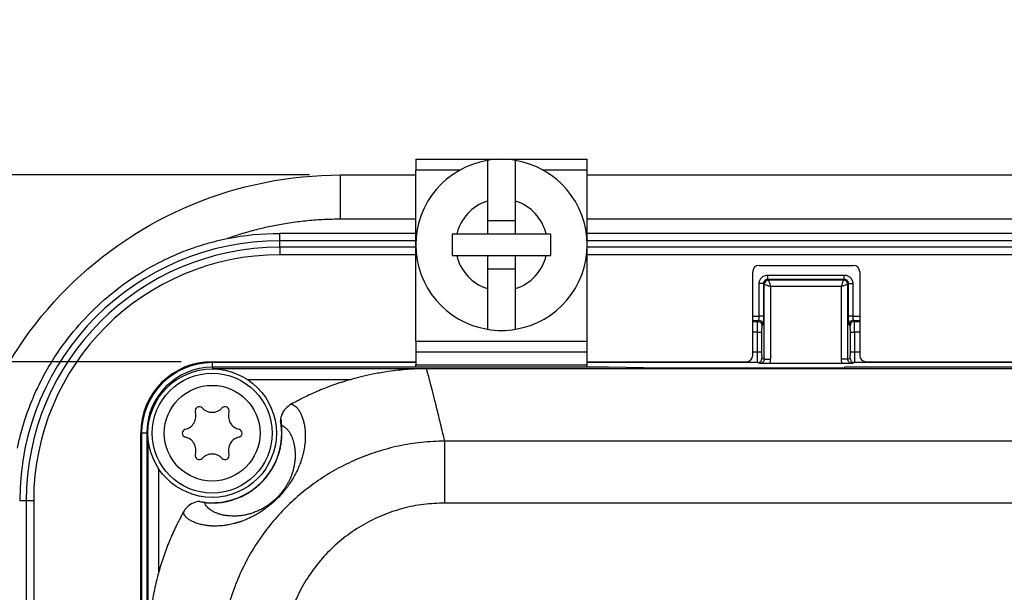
# Model space of a CAD drawing. Extents: x 3 to 428, y 3 to 275.
# Tile 35 of 42: x 287 to 328, y 181 to 205. Entities that reach past the tile are written whole.
import ezdxf

# ---------------------------------------------------------------- set-up
doc = ezdxf.new("R2010")
doc.units = 0
doc.linetypes.add('SLD-SOLID', pattern=[0])
doc.layers.get('0').update_dxf_attribs({"linetype": 'CONTINUOUS'})
doc.layers.add('DIMENSION', color=7, linetype='SLD-SOLID')
doc.styles.add('SLDTEXTSTYLE1', font='Gothic.ttf', dxfattribs={"width": 0.913})
doc.dimstyles.new('SLDDIMSTYLE2', dxfattribs={"dimtxt": 3.175, "dimasz": 3.302, "dimexe": 0, "dimexo": 0.0625, "dimgap": 0.79375, "dimtad": 0, "dimtih": 1, "dimtoh": 1, "dimdec": 0, "dimlfac": 1.142857, "dimrnd": 1e-09, "dimzin": 12, "dimdsep": 46, "dimtxsty": 'SLDTEXTSTYLE1', "dimsah": 1, "dimcen": 0.09, "dimadec": 0, "dimazin": 0, "dimtfac": 1, "dimtdec": 0, "dimtofl": 0, "dimtmove": 0, "dimatfit": 3, "dimfxl": 1, "dimtolj": 1, "dimtzin": 12, "dimarcsym": 0})
doc.dimstyles.new('SLDDIMSTYLE3', dxfattribs={"dimtxt": 3.175, "dimasz": 3.302, "dimexe": 0, "dimexo": 0.0625, "dimgap": 0.79375, "dimtad": 0, "dimtih": 1, "dimtoh": 1, "dimdec": 0, "dimlfac": 1.142857, "dimrnd": 1e-09, "dimzin": 12, "dimdsep": 46, "dimtxsty": 'SLDTEXTSTYLE1', "dimsah": 1, "dimcen": 0.09, "dimadec": 0, "dimazin": 0, "dimtfac": 1, "dimtdec": 0, "dimtmove": 0, "dimatfit": 3, "dimfxl": 1, "dimtolj": 1, "dimtzin": 12, "dimarcsym": 0})

# ---------------------------------------------------------------- blocks, each defined once
blk = doc.blocks.new('_D_5')
at = {"layer": 'DIMENSION'}
for p, q in [((293.852, 190.888), (270.556, 190.888)), ((273.731, 190.888), (273.731, 158.728)), ((273.731, 115.165), (273.731, 153.688)), ((293.852, 115.165), (270.556, 115.165))]:
    blk.add_line(p, q, dxfattribs=at)
for points in [[(273.731, 190.888), (273.223, 187.586), (274.239, 187.586)], [(273.731, 115.165), (274.239, 118.467), (273.223, 118.467)]]:
    blk.add_solid(points, dxfattribs=at)
at = {"layer": 'DIMENSION', "insert": (271.385, 157.744), "char_height": 3.175, "attachment_point": 1, "style": 'SLDTEXTSTYLE1'}
blk.add_mtext('87', dxfattribs=at)
blk = doc.blocks.new('_D_10')
at = {"layer": 'DIMENSION'}
for p, q in [((273.731, 198.527), (273.731, 204.877)), ((299.102, 198.527), (270.556, 198.527)), ((293.852, 190.888), (270.556, 190.888)), ((273.731, 190.888), (273.731, 184.538))]:
    blk.add_line(p, q, dxfattribs=at)
for points in [[(273.731, 198.527), (274.239, 201.829), (273.223, 201.829)], [(273.731, 190.888), (273.223, 187.586), (274.239, 187.586)]]:
    blk.add_solid(points, dxfattribs=at)
at = {"layer": 'DIMENSION', "insert": (272.558, 196.536), "char_height": 3.175, "attachment_point": 1, "style": 'SLDTEXTSTYLE1'}
blk.add_mtext('9', dxfattribs=at)

msp = doc.modelspace()

# ---------------------------------------------------------------- linework, layer by layer
at = {"color": 7, "linetype": 'SLD-SOLID'}
for p, q in [((303.4521, 199.1665), (303.4521, 198.729)), ((303.4521, 199.1665), (310.4521, 199.1665)), ((310.4521, 198.729), (310.4521, 199.1665)), ((300.3721, 196.7156), (300.3721, 198.5269)), ((300.3721, 198.5269), (303.4521, 198.5269)), ((303.4521, 191.729), (303.4521, 198.729)), ((310.4521, 191.729), (310.4521, 198.729)), ((310.4521, 198.5269), (385.508, 198.5269)), ((306.3746, 197.4569), (306.3746, 196.104)), ((307.5296, 196.104), (307.5296, 197.4569)), ((306.3746, 196.664), (307.5296, 196.664)), ((297.8867, 195.835), (297.8867, 196.1385)), ((303.4521, 196.1385), (297.8867, 196.1385)), ((305.1224, 196.104), (304.9396, 196.104)), ((306.3746, 196.104), (305.1224, 196.104)), ((307.5296, 196.104), (306.3746, 196.104)), ((308.7818, 196.104), (307.5296, 196.104)), ((308.9646, 196.104), (308.7818, 196.104)), ((385.508, 196.1385), (310.4521, 196.1385)), ((297.8867, 195.5669), (297.8867, 195.835)), ((297.8867, 195.5669), (297.8867, 195.2635)), ((303.4521, 195.2635), (297.8867, 195.2635)), ((385.508, 195.2635), (310.4521, 195.2635)), ((304.9396, 195.229), (305.1224, 195.229)), ((305.1224, 195.229), (306.3746, 195.229)), ((306.3746, 195.229), (306.3746, 193.876)), ((306.3746, 195.229), (307.5296, 195.229)), ((307.5296, 193.876), (307.5296, 195.229)), ((307.5296, 195.229), (308.7818, 195.229)), ((308.7818, 195.229), (308.9646, 195.229)), ((307.5296, 194.669), (306.3746, 194.669)), ((317.2246, 191.1511), (317.2246, 194.5635)), ((317.4871, 194.826), (321.3371, 194.826)), ((321.5996, 194.5635), (321.5996, 191.1511)), ((317.4873, 192.7551), (317.4873, 194.0822)), ((317.6954, 194.0489), (317.6621, 194.0822)), ((317.6621, 194.0822), (317.6621, 192.7551)), ((317.6954, 190.9943), (317.6954, 194.0489)), ((317.8368, 194.2569), (317.8368, 194.4317)), ((317.8368, 194.4317), (320.9699, 194.4317)), ((317.8701, 194.2236), (317.8368, 194.2569)), ((320.9699, 194.2569), (317.8368, 194.2569)), ((320.9366, 194.2236), (317.8701, 194.2236)), ((320.9366, 194.2236), (320.9699, 194.2569)), ((321.1447, 194.0822), (321.1114, 194.0489)), ((321.1114, 190.9943), (321.1114, 194.0489)), ((321.1447, 192.7551), (321.1447, 194.0822)), ((321.1447, 194.0822), (321.3194, 194.0822)), ((321.3194, 194.0822), (321.3194, 192.7551)), ((320.8492, 193.9615), (317.9575, 193.9615)), ((317.9575, 193.9615), (317.9575, 190.9943)), ((320.8492, 190.9943), (320.8492, 193.9615)), ((317.427, 192.5374), (317.4699, 192.5803)), ((317.6621, 192.7551), (317.4873, 192.7551)), ((321.3194, 192.7551), (321.1447, 192.7551)), ((321.3368, 192.5803), (321.3798, 192.5374)), ((317.4139, 192.1005), (317.5887, 192.1005)), ((317.4139, 191.2879), (317.4139, 192.1005)), ((317.5887, 192.1005), (317.5887, 191.2878)), ((317.6447, 192.4055), (317.6017, 192.3626)), ((321.205, 192.3626), (321.1621, 192.4055)), ((321.218, 191.2878), (321.218, 192.1005)), ((321.3928, 192.1004), (321.3928, 191.2878)), ((303.4521, 191.729), (303.4521, 191.2915)), ((303.4521, 191.729), (310.4521, 191.729)), ((310.4521, 191.2915), (310.4521, 191.729)), ((303.4521, 191.2915), (310.4521, 191.2915)), ((303.4521, 191.2915), (303.4521, 190.7665)), ((310.4521, 190.7665), (310.4521, 191.2915)), ((295.1221, 190.8885), (303.4521, 190.8885)), ((310.4521, 190.8885), (316.9621, 190.8885)), ((317.5198, 190.8196), (317.4274, 190.8504)), ((317.6022, 191.0254), (317.6954, 190.9943)), ((317.6954, 190.9943), (317.9575, 190.9943)), ((321.1114, 190.9943), (321.2045, 191.0254)), ((321.3793, 190.8504), (321.2869, 190.8196)), ((374.7749, 190.8504), (321.3793, 190.8504)), ((321.8621, 190.8885), (374.2921, 190.8885)), ((295.1396, 190.6594), (295.1396, 190.6018)), ((311.3271, 190.6594), (295.1396, 190.6594)), ((304.0395, 190.6018), (295.1396, 190.6018)), ((303.4521, 190.7665), (310.4521, 190.7665)), ((303.4521, 190.6594), (303.4521, 190.7665)), ((392.2646, 190.5906), (303.8896, 190.5906)), ((310.4521, 190.6594), (310.4521, 190.7665)), ((312.7581, 190.6317), (311.3271, 190.6594)), ((312.1191, 190.6441), (320.0402, 190.6441)), ((320.1071, 190.6273), (313.2772, 190.6273)), ((320.8877, 190.8151), (317.9191, 190.8151)), ((320.9949, 190.6594), (320.9816, 190.6494)), ((375.1593, 190.6594), (320.9949, 190.6594)), ((292.1993, 171.8131), (292.1993, 187.9656)), ((292.2373, 187.9656), (292.2373, 171.3478)), ((292.4459, 187.9656), (292.4459, 142.5697)), ((287.5208, 185.201), (287.2527, 185.201)), ((287.8242, 185.201), (287.5208, 185.201)), ((287.8242, 185.201), (287.8242, 132.0269))]:
    msp.add_line(p, q, dxfattribs=at)
at = {"color": 8, "linetype": 'SLD-SOLID'}
for p, q in [((305.2577, 198.729), (303.4521, 198.729)), ((310.4521, 198.729), (308.6465, 198.729)), ((303.4521, 196.7156), (300.3721, 196.7156)), ((385.508, 196.7156), (310.4521, 196.7156)), ((303.4521, 195.835), (297.8867, 195.835)), ((385.508, 195.835), (310.4521, 195.835)), ((303.4521, 195.5669), (297.8867, 195.5669)), ((385.508, 195.5669), (310.4521, 195.5669)), ((317.2246, 192.7551), (317.4873, 192.7551)), ((317.2246, 192.5803), (317.4699, 192.5803)), ((317.2246, 192.5374), (317.427, 192.5374)), ((321.3194, 192.7551), (321.5996, 192.7551)), ((321.3368, 192.5803), (321.5996, 192.5803)), ((321.3798, 192.5374), (321.5996, 192.5374)), ((317.4139, 192.1005), (317.2246, 192.1005)), ((321.5996, 192.1004), (321.3928, 192.1004)), ((317.2246, 191.2879), (317.4139, 191.2879)), ((321.3928, 191.2878), (321.5996, 191.2878)), ((295.1221, 190.8504), (295.1221, 190.8885)), ((295.1221, 190.8504), (295.1221, 190.6593)), ((303.4521, 190.8504), (295.1221, 190.8504)), ((317.4274, 190.8504), (310.4521, 190.8504)), ((295.1396, 190.6018), (295.1396, 190.5906)), ((320.0402, 190.6273), (320.0402, 190.6441)), ((296.5559, 190.1644), (300.8076, 190.1644)), ((292.2373, 187.9656), (292.1993, 187.9656)), ((292.4459, 187.9657), (292.2373, 187.9656)), ((292.4971, 187.9656), (292.4459, 187.9656)), ((292.5035, 179.2244), (292.5035, 187.7832)), ((292.9408, 182.2976), (292.9408, 186.5053)), ((287.5208, 185.201), (287.5208, 132.0269))]:
    msp.add_line(p, q, dxfattribs=at)
at = {"color": 7, "linetype": 'SLD-SOLID'}
for radius in [2.625, 2.45, 1.9564]:
    msp.add_circle((295.1221, 187.9656), radius, dxfattribs=at)
for centre, radius, start, end in [((306.9521, 195.6665), 3.5, 99.49723, 260.50277), ((306.9521, 195.6665), 3.5, 80.50277, 99.49723), ((306.9521, 195.6665), 3.5, 279.49723, 80.50277), ((306.9521, 195.6665), 1.8812, 107.87713, 166.55227), ((306.9521, 195.6665), 1.8812, 13.44773, 72.12287), ((297.8868, 185.201), 10.6341, 90, 180), ((297.8868, 185.201), 10.3659, 90, 180), ((297.8868, 185.201), 10.0625, 90, 180), ((306.9521, 195.6665), 1.8812, 193.44773, 252.12287), ((306.9521, 195.6665), 1.8812, 287.87713, 346.55227), ((317.4871, 194.5635), 0.2625, 90, 180), ((321.3371, 194.5635), 0.2625, 0, 90), ((317.8707, 194.0483), 0.1753, 90.18413, 179.81587), ((317.4694, 192.405), 0.1753, 0.18351, 89.81649), ((321.3803, 192.362), 0.1753, 90.18338, 179.81609), ((306.9521, 195.6665), 3.5, 260.50277, 279.49723), ((295.1221, 187.9656), 2.9229, 90, 180), ((295.1221, 187.9656), 2.8848, 90, 180), ((317.4272, 191.0255), 0.1751, 270.09552, 359.9739), ((321.3796, 191.0255), 0.1751, 180.02632, 269.90479), ((295.1396, 187.9656), 2.6937, 90, 180), ((293.8971, 188.6729), 0.5619, 283.06431, 16.93569), ((294.5917, 188.8844), 0.1641, 43.06431, 196.93569), ((295.1221, 189.3801), 0.5619, 223.06431, 316.93569), ((295.6526, 188.8844), 0.1641, 343.06431, 136.93569), ((296.3471, 188.6729), 0.5619, 163.06431, 256.93569), ((295.1221, 187.9656), 2.8438, 258.34785, 10.33618), ((294.0612, 187.9656), 0.1641, 103.06431, 256.93569), ((296.183, 187.9656), 0.1641, 283.06431, 76.93569), ((293.8971, 187.2584), 0.5619, 343.06431, 76.93569), ((296.3471, 187.2584), 0.5619, 103.06431, 196.93569), ((294.5917, 187.0469), 0.1641, 163.06431, 316.93569), ((295.1221, 186.5511), 0.5619, 43.06431, 136.93569), ((295.6526, 187.0469), 0.1641, 223.06431, 16.93569)]:
    msp.add_arc(centre, radius, start, end, dxfattribs=at)
for centre, major_axis, ratio, start_param, end_param in [((316.9621, 191.1511), (0, -0.2626), 0.9996573, 0, 1.5707963), ((321.8621, 191.1511), (0, 0.2626), 0.9996573, 1.5707963, 3.1415927), ((320.1071, 190.6502), (0.875, 0), 0.0261859, 4.712389, 6.2482787)]:
    msp.add_ellipse(centre, major_axis=major_axis, ratio=ratio, start_param=start_param, end_param=end_param, dxfattribs=at)
for points, knots in [([(306.3746, 199.1185), (306.3746, 198.913), (306.3746, 198.4995), (306.3746, 197.9327), (306.3746, 197.5763), (306.3746, 197.4569)], [0, 0, 0, 0, 0.3964616, 0.7978789, 1, 1, 1, 1]), ([(307.5296, 197.4569), (307.5296, 197.6829), (307.5296, 198.089), (307.5296, 198.6421), (307.5296, 198.9593), (307.5296, 199.1185)], [0, 0, 0, 0, 0.3847348, 0.6912319, 1, 1, 1, 1]), ([(300.3721, 196.7156), (300.2599, 196.7148), (300.0354, 196.7132), (299.6988, 196.7005), (299.3627, 196.6803), (299.0268, 196.6517), (298.6913, 196.615), (298.3561, 196.5701), (297.938, 196.5039), (297.4393, 196.4082), (296.8634, 196.2719), (296.2936, 196.1132), (295.9199, 195.9873), (295.733, 195.9243)], [0, 0, 0, 0, 0.071229, 0.1424297, 0.2136439, 0.2849132, 0.3562794, 0.427784, 0.4994681, 0.6248256, 0.7498857, 0.8748698, 1, 1, 1, 1]), ([(287.1634, 187.3547), (287.1819, 187.4434), (287.2202, 187.6268), (287.2893, 187.9088), (287.3707, 188.2068), (287.4667, 188.52), (287.6258, 188.9858), (287.8688, 189.5899), (288.2357, 190.3361), (288.6854, 191.0975), (289.3139, 191.9855), (290.173, 192.9602), (291.3487, 193.9881), (292.4926, 194.7249), (293.4964, 195.2177), (294.1544, 195.4832), (294.736, 195.6766), (295.2322, 195.8163), (295.5666, 195.8884), (295.733, 195.9243)], [0, 0, 0, 0, 0.0211915, 0.0438337, 0.0679255, 0.0934659, 0.1204534, 0.1830817, 0.2456802, 0.3148356, 0.3897754, 0.4999312, 0.6179726, 0.7541435, 0.816791, 0.8794691, 0.9199849, 0.9601631, 1, 1, 1, 1]), ([(317.4873, 194.0822), (317.4882, 194.1009), (317.4899, 194.1379), (317.5033, 194.1918), (317.5246, 194.2428), (317.5573, 194.2956), (317.6043, 194.3473), (317.6699, 194.3927), (317.7486, 194.4252), (317.8071, 194.4295), (317.8368, 194.4317)], [0, 0, 0, 0, 0.1025042, 0.2022952, 0.3019065, 0.4038847, 0.5409629, 0.6808873, 0.8377091, 1, 1, 1, 1]), ([(317.6621, 194.0822), (317.6597, 194.0822), (317.6399, 194.0822), (317.5756, 194.0822), (317.5316, 194.0822), (317.4873, 194.0822)], [0, 0, 0, 0, 0.5, 0.5, 1, 1, 1, 1]), ([(317.8368, 194.2569), (317.8237, 194.2561), (317.7975, 194.2545), (317.7601, 194.241), (317.7267, 194.2201), (317.6987, 194.1922), (317.6779, 194.1587), (317.6645, 194.1214), (317.6629, 194.0953), (317.6621, 194.0822)], [0, 0, 0, 0, 0.1433417, 0.2863098, 0.4290312, 0.5716332, 0.7142436, 0.8569901, 1, 1, 1, 1]), ([(317.9575, 193.9615), (317.9413, 193.967), (317.9102, 193.9774), (317.8667, 193.9918), (317.8292, 194.0042), (317.7977, 194.0147), (317.7556, 194.0288), (317.7103, 194.0438), (317.7002, 194.0472), (317.6954, 194.0489)], [0, 0, 0, 0, 0.1253132, 0.2406656, 0.3460799, 0.4415879, 0.5272343, 0.772024, 1, 1, 1, 1]), ([(317.8701, 194.2236), (317.8707, 194.222), (317.8718, 194.2188), (317.877, 194.2034), (317.8847, 194.18), (317.8982, 194.1392), (317.9221, 194.0679), (317.9448, 193.9996), (317.9575, 193.9615)], [0, 0, 0, 0, 0.1128441, 0.2294237, 0.3500951, 0.4751795, 0.7069783, 1, 1, 1, 1]), ([(320.8492, 193.9615), (320.8541, 193.9757), (320.8637, 194.0034), (320.8769, 194.0432), (320.8887, 194.0792), (320.8991, 194.1109), (320.9082, 194.1384), (320.9201, 194.174), (320.9324, 194.2112), (320.9352, 194.2195), (320.9366, 194.2236)], [0, 0, 0, 0, 0.1102921, 0.2150107, 0.3141843, 0.4078469, 0.496039, 0.5788094, 0.794829, 1, 1, 1, 1]), ([(321.1114, 194.0489), (321.11, 194.0484), (321.1073, 194.0475), (321.0946, 194.0432), (321.0756, 194.0369), (321.038, 194.0244), (320.9648, 194.0004), (320.8899, 193.9752), (320.8492, 193.9615)], [0, 0, 0, 0, 0.1017907, 0.2061625, 0.3133791, 0.4236837, 0.6869314, 1, 1, 1, 1]), ([(321.1114, 194.0489), (321.1112, 194.0965), (321.0888, 194.1453), (321.0399, 194.1913), (321.0226, 194.2023), (320.983, 194.2186), (320.9603, 194.2236), (320.9366, 194.2236)], [0, 0, 0, 0, 0.5, 0.5, 0.75, 0.75, 1, 1, 1, 1]), ([(320.9699, 194.2569), (320.9699, 194.2592), (320.9699, 194.2791), (320.9699, 194.3434), (320.9699, 194.3874), (320.9699, 194.4317)], [0, 0, 0, 0, 0.5, 0.5, 1, 1, 1, 1]), ([(320.9699, 194.4317), (320.9887, 194.4308), (321.0257, 194.4291), (321.0795, 194.4157), (321.1305, 194.3944), (321.1833, 194.3616), (321.235, 194.3146), (321.2804, 194.2491), (321.313, 194.1704), (321.3172, 194.1119), (321.3194, 194.0822)], [0, 0, 0, 0, 0.1025042, 0.2022952, 0.3019065, 0.4038847, 0.5409629, 0.6808873, 0.8377091, 1, 1, 1, 1]), ([(321.1447, 194.0822), (321.1439, 194.0953), (321.1422, 194.1215), (321.1287, 194.1589), (321.1079, 194.1923), (321.0799, 194.2202), (321.0465, 194.2411), (321.0092, 194.2545), (320.983, 194.2561), (320.9699, 194.2569)], [0, 0, 0, 0, 0.1433385, 0.2863045, 0.4290248, 0.5716268, 0.7142383, 0.8569869, 1, 1, 1, 1]), ([(306.3746, 193.876), (306.3746, 193.65), (306.3746, 193.2439), (306.3746, 192.6908), (306.3746, 192.3736), (306.3746, 192.2144)], [0, 0, 0, 0, 0.3847348, 0.6912319, 1, 1, 1, 1]), ([(307.5296, 192.2144), (307.5296, 192.4199), (307.5296, 192.8334), (307.5296, 193.4002), (307.5296, 193.7567), (307.5296, 193.876)], [0, 0, 0, 0, 0.3964601, 0.7978774, 1, 1, 1, 1]), ([(317.4139, 192.1005), (317.4139, 192.1196), (317.414, 192.1592), (317.4143, 192.2195), (317.4149, 192.2813), (317.4159, 192.3427), (317.4174, 192.4009), (317.4192, 192.4533), (317.4215, 192.4961), (317.4242, 192.5274), (317.426, 192.534), (317.427, 192.5374)], [0, 0, 0, 0, 0.086328, 0.1788413, 0.277543, 0.3824378, 0.493531, 0.6108308, 0.734343, 0.8640671, 1, 1, 1, 1]), ([(317.427, 192.5374), (317.4726, 192.5372), (317.518, 192.5183), (317.5827, 192.4537), (317.6016, 192.4083), (317.6017, 192.3626)], [0, 0, 0, 0, 0.5, 0.5, 1, 1, 1, 1]), ([(317.4699, 192.5803), (317.4713, 192.5819), (317.474, 192.585), (317.4775, 192.6003), (317.4805, 192.6211), (317.483, 192.646), (317.4849, 192.6731), (317.4863, 192.701), (317.4871, 192.7284), (317.4872, 192.7464), (317.4873, 192.7551)], [0, 0, 0, 0, 0.1526645, 0.2974032, 0.4342231, 0.5631338, 0.6841478, 0.7972816, 0.9025564, 1, 1, 1, 1]), ([(317.6621, 192.7551), (317.662, 192.7279), (317.662, 192.6954), (317.6614, 192.6653), (317.6613, 192.6603)], [0, 0, 0, 0, 0.8341918, 1, 1, 1, 1]), ([(321.1457, 192.6409), (321.1457, 192.6435), (321.1447, 192.6781), (321.1447, 192.7181), (321.1447, 192.7551)], [0, 0, 0, 0, 0.0753421, 1, 1, 1, 1]), ([(321.3368, 192.5803), (321.2911, 192.5802), (321.2458, 192.5613), (321.1811, 192.4966), (321.1622, 192.4512), (321.1621, 192.4055)], [0, 0, 0, 0, 0.5, 0.5, 1, 1, 1, 1]), ([(321.3194, 192.7551), (321.3195, 192.7434), (321.3198, 192.7188), (321.3213, 192.6817), (321.3237, 192.6451), (321.3272, 192.6127), (321.3315, 192.5877), (321.335, 192.5828), (321.3368, 192.5803)], [0, 0, 0, 0, 0.1316166, 0.2772013, 0.4368051, 0.610461, 0.7981892, 1, 1, 1, 1]), ([(321.3928, 192.1004), (321.3928, 192.1004), (321.3928, 192.1296), (321.3925, 192.1912), (321.3914, 192.284), (321.3896, 192.3756), (321.387, 192.4565), (321.3838, 192.519), (321.3811, 192.5311), (321.3798, 192.5374)], [0, 0, 0, 0, 0.0000311, 0.1321584, 0.2781157, 0.4378928, 0.6114767, 0.7988517, 1, 1, 1, 1]), ([(317.6017, 192.3626), (317.601, 192.361), (317.5994, 192.3579), (317.5972, 192.3444), (317.5951, 192.3236), (317.593, 192.2933), (317.5908, 192.2463), (317.589, 192.1815), (317.5888, 192.1276), (317.5887, 192.1005)], [0, 0, 0, 0, 0.1115487, 0.2205695, 0.3299733, 0.4613328, 0.595838, 0.7960949, 1, 1, 1, 1]), ([(321.218, 192.1005), (321.218, 192.1146), (321.2179, 192.1427), (321.2174, 192.1837), (321.2165, 192.2263), (321.215, 192.2689), (321.2126, 192.3132), (321.2093, 192.3514), (321.2064, 192.3588), (321.205, 192.3626)], [0, 0, 0, 0, 0.1068757, 0.2116776, 0.3169898, 0.4532939, 0.5933542, 0.7947825, 1, 1, 1, 1]), ([(321.218, 192.1005), (321.2204, 192.1004), (321.2402, 192.1004), (321.3045, 192.1004), (321.3485, 192.1004), (321.3928, 192.1004)], [0, 0, 0, 0, 0.5, 0.5, 1, 1, 1, 1]), ([(317.4274, 190.8504), (317.4268, 190.8517), (317.4254, 190.8542), (317.4235, 190.8694), (317.4216, 190.8915), (317.42, 190.9202), (317.4185, 190.9541), (317.4173, 190.992), (317.4162, 191.0327), (317.4154, 191.0753), (317.4148, 191.1189), (317.4144, 191.1624), (317.4141, 191.2054), (317.4139, 191.2471), (317.4139, 191.2745), (317.4139, 191.2879)], [0, 0, 0, 0, 0.0948562, 0.1867216, 0.2756018, 0.3614998, 0.4444169, 0.5243524, 0.6013006, 0.6752569, 0.7462148, 0.8141726, 0.8791243, 0.9410697, 1, 1, 1, 1]), ([(317.4139, 191.2879), (317.4545, 191.2879), (317.5013, 191.2878), (317.5685, 191.2878), (317.5866, 191.2878), (317.5887, 191.2878)], [0, 0, 0, 0, 0.5, 0.5, 1, 1, 1, 1]), ([(317.5887, 191.2878), (317.5887, 191.2733), (317.5888, 191.2445), (317.5894, 191.2025), (317.5904, 191.1592), (317.5919, 191.1158), (317.5944, 191.0715), (317.5979, 191.034), (317.6007, 191.0283), (317.6022, 191.0254)], [0, 0, 0, 0, 0.1070832, 0.2120342, 0.3175747, 0.4540387, 0.594293, 0.7952494, 1, 1, 1, 1]), ([(321.2045, 191.0254), (321.2053, 191.0265), (321.2069, 191.0287), (321.2092, 191.0412), (321.2114, 191.0615), (321.2136, 191.0918), (321.2158, 191.1392), (321.2177, 191.2051), (321.2179, 191.2601), (321.218, 191.2878)], [0, 0, 0, 0, 0.1117817, 0.2209609, 0.3306051, 0.4620592, 0.5966647, 0.7965061, 1, 1, 1, 1]), ([(321.218, 191.2878), (321.2204, 191.2878), (321.2402, 191.2878), (321.3045, 191.2878), (321.3485, 191.2878), (321.3928, 191.2878)], [0, 0, 0, 0, 0.5, 0.5, 1, 1, 1, 1]), ([(321.3928, 191.2878), (321.3928, 191.2686), (321.3928, 191.2287), (321.3924, 191.1677), (321.3918, 191.105), (321.3908, 191.0427), (321.3893, 190.9835), (321.3873, 190.9306), (321.385, 190.8879), (321.3822, 190.8577), (321.3803, 190.8529), (321.3793, 190.8504)], [0, 0, 0, 0, 0.0848603, 0.1762729, 0.2742408, 0.3787684, 0.4898612, 0.6075275, 0.7317736, 0.8625989, 1, 1, 1, 1]), ([(317.6954, 190.9943), (317.6954, 190.9485), (317.6765, 190.903), (317.6115, 190.8383), (317.5658, 190.8196), (317.5198, 190.8196)], [0, 0, 0, 0, 0.5, 0.5, 1, 1, 1, 1]), ([(320.8877, 190.8151), (320.8801, 190.8342), (320.8649, 190.8723), (320.8519, 190.9328), (320.8501, 190.9738), (320.8492, 190.9943)], [0, 0, 0, 0, 0.3340292, 0.6651878, 1, 1, 1, 1]), ([(321.1114, 190.9943), (321.1082, 190.9943), (321.0806, 190.9943), (320.9793, 190.9943), (320.9095, 190.9943), (320.8492, 190.9943)], [0, 0, 0, 0, 0.5, 0.5, 1, 1, 1, 1]), ([(321.2869, 190.8196), (321.2409, 190.8196), (321.1952, 190.8384), (321.1302, 190.9031), (321.1113, 190.9486), (321.1114, 190.9943)], [0, 0, 0, 0, 0.5, 0.5, 1, 1, 1, 1]), ([(304.0395, 190.6018), (303.9253, 190.6013), (303.7041, 190.6005), (303.3652, 190.5927), (303.0153, 190.5643), (302.633, 190.5289), (302.1841, 190.468), (301.7048, 190.3825), (301.2271, 190.2772), (300.9384, 190.1996), (300.8076, 190.1644)], [0, 0, 0, 0, 0.1040547, 0.2016479, 0.3117382, 0.4315189, 0.5545553, 0.728609, 0.8770733, 1, 1, 1, 1]), ([(304.0395, 190.6018), (304.0377, 190.5997), (304.035, 190.5967), (303.9832, 190.5927), (303.9213, 190.5913), (303.8896, 190.5906)], [0, 0, 0, 0, 0.4948017, 0.741006, 1, 1, 1, 1]), ([(304.6334, 187.6418), (304.5755, 187.8829), (304.4594, 188.3656), (304.3112, 188.97), (304.1823, 189.4872), (304.0749, 189.9089), (303.9897, 190.235), (303.9251, 190.4731), (303.9015, 190.5514), (303.8896, 190.5906)], [0, 0, 0, 0, 0.1421111, 0.2845258, 0.4272137, 0.5701415, 0.7132733, 0.8565721, 1, 1, 1, 1]), ([(313.2772, 190.6273), (313.1837, 190.6275), (312.9969, 190.6279), (312.8377, 190.6305), (312.7581, 190.6317)], [0, 0, 0, 0, 0.4999819, 1, 1, 1, 1]), ([(317.9191, 190.8151), (317.901, 190.8152), (317.8647, 190.8152), (317.8109, 190.8154), (317.7579, 190.8158), (317.7067, 190.8164), (317.657, 190.817), (317.5926, 190.8181), (317.5491, 190.819), (317.5198, 190.8196)], [0, 0, 0, 0, 0.1097586, 0.221134, 0.3368042, 0.4591652, 0.5831233, 0.7187233, 1, 1, 1, 1]), ([(320.0402, 190.6441), (320.1036, 190.644), (320.226, 190.6439), (320.442, 190.6427), (320.6465, 190.6403), (320.7459, 190.6376), (320.7884, 190.6365)], [0, 0, 0, 0, 0.2091199, 0.4037012, 0.7447222, 1, 1, 1, 1]), ([(321.2869, 190.8196), (321.2577, 190.819), (321.2146, 190.8181), (321.1503, 190.817), (321.0859, 190.8162), (320.9998, 190.8153), (320.9242, 190.8152), (320.8877, 190.8151)], [0, 0, 0, 0, 0.2808344, 0.4137332, 0.5405696, 0.7777157, 1, 1, 1, 1]), ([(300.8076, 190.1644), (300.596, 190.1012), (300.1727, 189.9749), (299.5507, 189.7368), (298.939, 189.4654), (298.5444, 189.2533), (298.3471, 189.1472)], [0, 0, 0, 0, 0.2482375, 0.4964693, 0.7482321, 1, 1, 1, 1]), ([(298.3471, 189.1472), (298.3756, 189.142), (298.4321, 189.1316), (298.5175, 189.077), (298.5892, 189.0074), (298.6464, 188.9339), (298.6899, 188.8674), (298.7286, 188.7976), (298.7628, 188.7261), (298.7926, 188.6544), (298.8199, 188.5785), (298.8445, 188.4989), (298.8663, 188.4162), (298.885, 188.3306), (298.9006, 188.2423), (298.919, 188.108), (298.9326, 187.9207), (298.9279, 187.6681), (298.9046, 187.4478), (298.8739, 187.271), (298.8469, 187.1448), (298.8144, 187.0178), (298.7765, 186.8903), (298.7256, 186.7402), (298.6577, 186.5666), (298.5651, 186.3658), (298.4662, 186.1808), (298.3662, 186.0148), (298.2798, 185.8843), (298.1992, 185.7719), (298.1277, 185.6782), (298.0176, 185.5419), (297.8952, 185.4043), (297.7701, 185.2782), (297.6944, 185.2057), (297.589, 185.1095), (297.4812, 185.0186), (297.3744, 184.935), (297.2895, 184.872), (297.2022, 184.8105), (297.1127, 184.7511), (297.0225, 184.6945), (296.9314, 184.6408), (296.8395, 184.5898), (296.7064, 184.5206), (296.5354, 184.4413), (296.3905, 184.3843), (296.2956, 184.3506), (296.2497, 184.335), (296.2038, 184.3201), (296.1579, 184.3059), (296.112, 184.2923), (296.0661, 184.2795), (295.9607, 184.2515), (295.7989, 184.2159), (295.5891, 184.1841), (295.3578, 184.1646), (295.1984, 184.1644), (295.0974, 184.169), (295.0686, 184.1707), (295.0399, 184.1726), (295.0115, 184.1749), (294.9832, 184.1775), (294.9552, 184.1803), (294.8689, 184.1901), (294.729, 184.2134), (294.5502, 184.2591), (294.3855, 184.3179), (294.2393, 184.3885), (294.1165, 184.4693), (294.0232, 184.5581), (293.9616, 184.6532), (293.9555, 184.7158), (293.9523, 184.748)], [0, 0, 0, 0, 0.0388791, 0.0769022, 0.113627, 0.1343762, 0.1545113, 0.1740334, 0.1899817, 0.2057167, 0.2209922, 0.2358094, 0.2501695, 0.2640738, 0.2775236, 0.2905206, 0.3219278, 0.3506801, 0.3768169, 0.3882458, 0.3991104, 0.4094181, 0.419177, 0.4283967, 0.4418545, 0.4539237, 0.464684, 0.4718693, 0.4783362, 0.482293, 0.4860043, 0.4895117, 0.4978819, 0.5005622, 0.5032602, 0.5060235, 0.5118785, 0.5150313, 0.5183753, 0.5220988, 0.5260491, 0.5302471, 0.5347105, 0.539454, 0.5444896, 0.5564079, 0.5696625, 0.5728284, 0.5760653, 0.5793734, 0.5827535, 0.586206, 0.5897312, 0.5933296, 0.6110034, 0.6303094, 0.6512742, 0.6815232, 0.6851033, 0.6887209, 0.692376, 0.6960687, 0.699799, 0.7035669, 0.7073724, 0.7352028, 0.7655098, 0.7983065, 0.833604, 0.8714127, 0.9117423, 0.9546018, 1, 1, 1, 1]), ([(298.3471, 189.1472), (298.2661, 189.0908), (298.1042, 188.9778), (297.9744, 188.7649), (297.9349, 188.6276), (297.9225, 188.5843)], [0, 0, 0, 0, 0.4066071, 0.8132249, 1, 1, 1, 1]), ([(297.9225, 188.5843), (297.9203, 188.5733), (297.9158, 188.55), (297.9145, 188.5134), (297.918, 188.4884), (297.9197, 188.4759)], [0, 0, 0, 0, 0.3094562, 0.6512249, 1, 1, 1, 1]), ([(297.9197, 188.4759), (297.9236, 188.4611), (297.9303, 188.4354), (297.9399, 188.3911), (297.9474, 188.3489), (297.9523, 188.3178), (297.9557, 188.2913), (297.9569, 188.2808), (297.9575, 188.2763)], [0, 0, 0, 0, 0.4091523, 0.7102206, 0.8658814, 0.9632854, 0.9839949, 1, 1, 1, 1]), ([(297.9225, 188.5843), (297.9269, 188.5467), (297.9328, 188.4969), (297.9439, 188.4029), (297.9499, 188.346), (297.953, 188.3208), (297.9547, 188.3051), (297.9558, 188.2932), (297.9568, 188.2833), (297.9575, 188.2763)], [0, 0, 0, 0, 0.6432975, 0.8523655, 0.9284273, 0.9648957, 0.9719647, 0.9802447, 1, 1, 1, 1]), ([(297.9575, 188.2763), (297.9688, 188.2732), (297.9904, 188.2671), (298.022, 188.2545), (298.0532, 188.2385), (298.0855, 188.2173), (298.1198, 188.1907), (298.154, 188.1595), (298.1856, 188.1266), (298.2143, 188.0931), (298.241, 188.0587), (298.2672, 188.0213), (298.291, 187.984), (298.312, 187.948), (298.3557, 187.8678), (298.4185, 187.724), (298.4761, 187.5121), (298.5066, 187.311), (298.5184, 187.139), (298.5162, 186.9596), (298.5034, 186.8227), (298.4916, 186.7395), (298.4876, 186.714), (298.4834, 186.6884), (298.4789, 186.6629), (298.4741, 186.6373), (298.469, 186.6117), (298.4637, 186.5861), (298.4487, 186.5184), (298.4225, 186.4173), (298.377, 186.2775), (298.3283, 186.1515), (298.2727, 186.0277), (298.2104, 185.9066), (298.1298, 185.7688), (298.0411, 185.6371), (297.9431, 185.5123), (297.8739, 185.4313), (297.8007, 185.3525), (297.7239, 185.2764), (297.6444, 185.2038), (297.5295, 185.1074), (297.4152, 185.024), (297.3029, 184.951), (297.2107, 184.8964), (297.1166, 184.8458), (297.0207, 184.7993), (296.9299, 184.7598), (296.8439, 184.7261), (296.7628, 184.6975), (296.6813, 184.6718), (296.5997, 184.6491), (296.518, 184.6294), (296.3955, 184.6041), (296.2365, 184.5815), (296.0632, 184.571), (295.9064, 184.5728), (295.7665, 184.5836), (295.6301, 184.6034), (295.4989, 184.632), (295.3751, 184.6689), (295.2593, 184.7134), (295.1559, 184.7635), (295.0658, 184.8179), (294.9897, 184.8746), (294.9244, 184.9356), (294.8726, 184.9997), (294.8353, 185.0646), (294.8237, 185.1067), (294.818, 185.1276)], [0, 0, 0, 0, 0.0175848, 0.0339229, 0.0490151, 0.0655915, 0.0831779, 0.1011085, 0.1176895, 0.1315292, 0.1453506, 0.1591545, 0.172941, 0.183545, 0.193554, 0.2458373, 0.2958993, 0.3244181, 0.3510451, 0.3757933, 0.3986779, 0.4016147, 0.4045086, 0.4073597, 0.410168, 0.4129336, 0.4156566, 0.418337, 0.420975, 0.4365876, 0.4479065, 0.4581013, 0.4671941, 0.4752156, 0.4822108, 0.4917731, 0.4953867, 0.4986547, 0.5017006, 0.5046753, 0.5077404, 0.5110441, 0.5187946, 0.523528, 0.528837, 0.534755, 0.5413065, 0.5485091, 0.5548764, 0.5616492, 0.5688319, 0.5764285, 0.5844423, 0.5928762, 0.6144301, 0.6383564, 0.658859, 0.6804577, 0.7031595, 0.7285519, 0.7549276, 0.7820433, 0.8122517, 0.8409173, 0.8697765, 0.9006695, 0.9340655, 0.9671736, 1, 1, 1, 1]), ([(294.818, 185.1276), (294.9187, 185.12), (295.1215, 185.1045), (295.429, 185.1227), (295.7371, 185.1725), (296.0422, 185.2576), (296.3401, 185.3777), (296.5941, 185.5154), (296.806, 185.6579), (296.9797, 185.7953), (297.1603, 185.9627), (297.3501, 186.1734), (297.5038, 186.3874), (297.6158, 186.5756), (297.6906, 186.7196), (297.7572, 186.8676), (297.8143, 187.0166), (297.8606, 187.1611), (297.8963, 187.2958), (297.9219, 187.4143), (297.9414, 187.5253), (297.9578, 187.6457), (297.9689, 187.7694), (297.9738, 187.8795), (297.9749, 187.967), (297.9738, 188.046), (297.9703, 188.1267), (297.9649, 188.2033), (297.9599, 188.2525), (297.9575, 188.2763)], [0, 0, 0, 0, 0.0593072, 0.1194903, 0.1805544, 0.2425013, 0.3053334, 0.3690543, 0.4120427, 0.4554276, 0.4992106, 0.5568299, 0.6221009, 0.6539451, 0.6857892, 0.7176339, 0.7494778, 0.7796603, 0.8070092, 0.8315257, 0.851102, 0.8734375, 0.9032278, 0.9243701, 0.9384016, 0.9548349, 0.9709188, 0.9859722, 1, 1, 1, 1]), ([(304.6334, 187.6418), (304.3151, 187.6308), (303.6835, 187.609), (302.7546, 187.4546), (301.8604, 187.2182), (301.0085, 186.898), (300.2056, 186.5032), (299.457, 186.0414), (298.7675, 185.5202), (298.1277, 184.9363), (297.5398, 184.2884), (297.0074, 183.575), (296.5438, 182.8093), (296.1544, 181.998), (295.8441, 181.1479), (295.6189, 180.2667), (295.4744, 179.3623), (295.4545, 178.7513), (295.4445, 178.4449)], [0, 0, 0, 0, 0.0662238, 0.1313835, 0.1954448, 0.2584441, 0.3204107, 0.3813304, 0.441191, 0.4999964, 0.5612966, 0.6229402, 0.6849297, 0.7472515, 0.8098952, 0.872892, 0.9362725, 1, 1, 1, 1]), ([(304.632, 185.1084), (304.6321, 185.2445), (304.6323, 185.5223), (304.6325, 185.9354), (304.6327, 186.3375), (304.6329, 186.7107), (304.6331, 187.0387), (304.6332, 187.3074), (304.6333, 187.5154), (304.6334, 187.6002), (304.6334, 187.6418)], [0, 0, 0, 0, 0.119147, 0.2431727, 0.3706799, 0.5000002, 0.6293211, 0.7568278, 0.8808533, 1, 1, 1, 1]), ([(391.5168, 187.6677), (377.036, 187.6582), (348.0748, 187.6391), (319.1137, 187.6409), (304.6334, 187.6418)], [0, 0, 0, 0, 0.5000091, 1, 1, 1, 1]), ([(294.5478, 185.1805), (294.4534, 185.1519), (294.2646, 185.0949), (294.0658, 184.9256), (293.9827, 184.7956), (293.9523, 184.748)], [0, 0, 0, 0, 0.38821, 0.7764129, 1, 1, 1, 1]), ([(294.818, 185.1276), (294.8149, 185.128), (294.8084, 185.1287), (294.7949, 185.1303), (294.7682, 185.1337), (294.7144, 185.1418), (294.6246, 185.1592), (294.5807, 185.1714), (294.5478, 185.1805)], [0, 0, 0, 0, 0.0074676, 0.0156332, 0.0358564, 0.0981807, 0.3246149, 1, 1, 1, 1]), ([(304.632, 185.1084), (304.3424, 185.0976), (303.7626, 185.0761), (302.9072, 184.8996), (302.0798, 184.622), (301.2946, 184.2355), (300.5662, 183.7497), (299.9072, 183.1726), (299.3296, 182.5141), (298.8432, 181.7859), (298.4562, 181.0007), (298.1781, 180.1729), (298.0013, 179.3171), (297.9799, 178.7367), (297.9692, 178.4469)], [0, 0, 0, 0, 0.0830023, 0.1661975, 0.2494581, 0.3327997, 0.4164512, 0.4999068, 0.5833308, 0.6669969, 0.7503992, 0.8336558, 0.9169187, 1, 1, 1, 1]), ([(391.5188, 185.1467), (385.7389, 185.1419), (378.5349, 185.136), (371.1909, 185.1297), (369.487, 185.1283), (369.0674, 185.1279), (368.6478, 185.1275), (368.2281, 185.1272), (367.8085, 185.1268), (367.3889, 185.1264), (366.9986, 185.1261), (366.0492, 185.1253), (364.5265, 185.124), (362.0069, 185.122), (359.0461, 185.1197), (355.6257, 185.1172), (352.9979, 185.1155), (351.1929, 185.1143), (350.241, 185.1137), (349.2814, 185.1131), (348.2452, 185.1125), (346.0009, 185.1112), (342.5333, 185.1093), (337.9465, 185.1073), (333.4072, 185.1057), (328.9665, 185.1046), (324.6245, 185.104), (320.4054, 185.1039), (316.3082, 185.1043), (312.3316, 185.1052), (308.4501, 185.1064), (305.8941, 185.1077), (304.632, 185.1084)], [0, 0, 0, 0, 0.1995665, 0.2487397, 0.2535692, 0.2583987, 0.2632283, 0.2680578, 0.2728873, 0.2777168, 0.2825463, 0.2863646, 0.3104974, 0.3351202, 0.3733611, 0.4127268, 0.4532173, 0.4640945, 0.4750501, 0.4860841, 0.497228, 0.5108253, 0.5635765, 0.6169548, 0.6691983, 0.7203069, 0.7702806, 0.8191195, 0.8659817, 0.9117491, 0.9564219, 1, 1, 1, 1]), ([(293.9523, 184.748), (293.8483, 184.5543), (293.6403, 184.1667), (293.371, 183.5607), (293.1323, 182.9386), (293.0046, 182.5113), (292.9408, 182.2976)], [0, 0, 0, 0, 0.2482567, 0.4965094, 0.7482522, 1, 1, 1, 1]), ([(292.9408, 182.2976), (292.9179, 182.2137), (292.8685, 182.0321), (292.7964, 181.7331), (292.7259, 181.407), (292.6677, 181.0975), (292.6247, 180.8206), (292.5919, 180.5348), (292.5616, 180.229), (292.5263, 179.8902), (292.5031, 179.569), (292.5033, 179.3356), (292.5035, 179.2244)], [0, 0, 0, 0, 0.0828398, 0.1792418, 0.2934538, 0.4020274, 0.4815905, 0.5630774, 0.6784284, 0.7773339, 0.8939815, 1, 1, 1, 1])]:
    msp.add_open_spline(points, degree=3, knots=knots, dxfattribs=at)
for points in [[(284.5609, 182.7156), (284.5609, 184.7854), (285.3842, 188.9236), (288.9006, 194.1871), (294.1641, 197.7036), (298.3023, 198.5269), (300.3721, 198.5269)], [(295.733, 195.9243), (296.4415, 196.0666), (297.1641, 196.1385), (297.8868, 196.1385)], [(304.9396, 196.104), (304.9396, 195.9581), (304.9396, 195.6665), (304.9396, 195.3748), (304.9396, 195.229)], [(308.9646, 195.229), (308.9646, 195.3748), (308.9646, 195.6665), (308.9646, 195.9581), (308.9646, 196.104)], [(317.9191, 190.8151), (317.9447, 190.8711), (317.9579, 190.9328), (317.9575, 190.9943)]]:
    msp.add_open_spline(points, degree=3, dxfattribs=at)
at = {"color": 8, "linetype": 'SLD-SOLID'}
for points, knots in [([(317.6613, 192.6603), (317.661, 192.6399), (317.6603, 192.5963), (317.6582, 192.5367), (317.6551, 192.4753), (317.6505, 192.4213), (317.6466, 192.4108), (317.6447, 192.4055)], [0, 0, 0, 0, 0.1468771, 0.3138395, 0.4851854, 0.7403945, 1, 1, 1, 1]), ([(321.1621, 192.4055), (321.1606, 192.4093), (321.1576, 192.4167), (321.1536, 192.4511), (321.1504, 192.4974), (321.1476, 192.5584), (321.1464, 192.611), (321.1457, 192.6409)], [0, 0, 0, 0, 0.2087174, 0.4159653, 0.5885622, 0.7658153, 1, 1, 1, 1])]:
    msp.add_open_spline(points, degree=3, knots=knots, dxfattribs=at)

# ---------------------------------------------------------------- dimensions: what is measured, and where the dimension line sits
at = {"layer": 'DIMENSION'}
for base, p2, dimstyle, picture, middle in [((273.7314, 198.5269), (300.3721, 198.5269), 'SLDDIMSTYLE3', '_D_10', (273.7314, 195.0008)), ((273.7314, 115.1653), (295.1221, 115.1653), 'SLDDIMSTYLE2', '_D_5', (273.7314, 156.2081))]:
    dim = msp.add_linear_dim(base=base, p1=(295.1221, 190.8885), p2=p2, angle=90, dimstyle=dimstyle, dxfattribs=at)
    dim.commit()
    dim.dimension.update_dxf_attribs({"geometry": picture, "text_midpoint": middle, "dimtype": 160})

doc.saveas('drawing.dxf')
